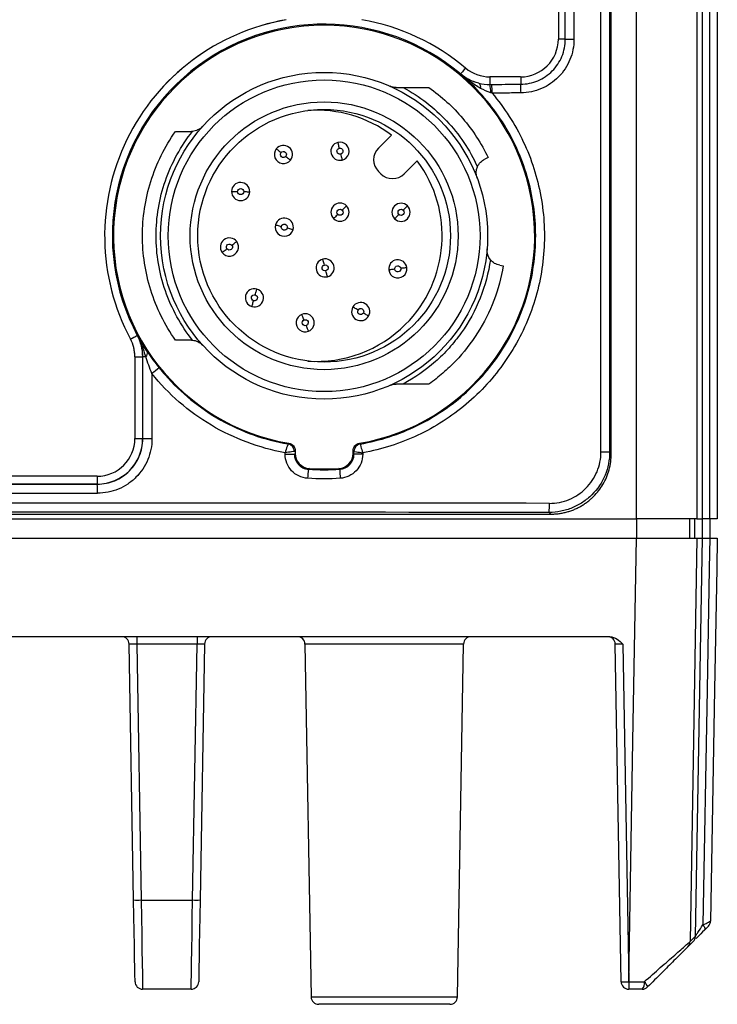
# Model space of a CAD drawing. Header units: millimetres. Extents: x 10 to 272, y 8 to 208.
# Tile 34 of 36: x 167 to 182, y 79 to 101. Entities that reach past the tile are written whole.
import ezdxf

# ---------------------------------------------------------------- set-up
doc = ezdxf.new("R2010")
doc.units = ezdxf.units.MM
doc.linetypes.add('HIDDEN', pattern=[1.905, 1.27, -0.635])

msp = doc.modelspace()

# ---------------------------------------------------------------- linework, layer by layer
at = {"color": 7, "linetype": 'Continuous', "lineweight": 25}
for p, q in [((180.487, 89.902), (180.487, 105.669)), ((181.82, 105.669), (181.82, 89.902)), ((181.939, 89.902), (181.939, 105.669)), ((182.101, 89.902), (182.101, 105.669)), ((182.267, 105.669), (182.267, 89.902)), ((179.705, 91.373), (179.705, 104.298)), ((179.897, 104.298), (179.897, 91.373)), ((179.934, 91.335), (179.934, 104.335)), ((178.768, 104.002), (178.768, 100.469)), ((178.92, 100.465), (178.92, 104.006)), ((179.111, 104.006), (179.111, 100.465)), ((178.92, 100.465), (178.768, 100.465)), ((178.92, 100.465), (179.111, 100.465)), ((177.26, 99.635), (177.26, 99.471)), ((177.934, 99.635), (177.261, 99.635)), ((177.938, 99.635), (177.938, 99.474)), ((174.808, 98.068), (175.094, 98.354)), ((177.22, 97.857), (177.147, 97.823)), ((175.66, 97.788), (175.374, 97.502)), ((174.855, 97.502), (174.808, 97.55)), ((177.475, 95.488), (177.554, 95.475)), ((169.443, 93.47), (169.613, 93.47)), ((169.443, 93.469), (169.443, 91.669)), ((169.613, 93.47), (169.613, 91.665)), ((169.615, 91.663), (169.615, 93.47)), ((169.682, 93.47), (169.615, 93.47)), ((169.818, 93.099), (169.818, 91.663)), ((169.443, 91.665), (169.613, 91.665)), ((169.613, 91.665), (169.615, 91.663)), ((169.818, 91.663), (169.615, 91.663)), ((172.749, 91.324), (172.749, 91.356)), ((172.972, 91.399), (172.972, 91.34)), ((174.247, 91.34), (174.247, 91.399)), ((174.266, 91.323), (174.266, 91.383)), ((174.46, 91.355), (174.46, 91.323)), ((179.705, 91.373), (179.897, 91.373)), ((179.897, 91.373), (179.934, 91.335)), ((172.749, 91.324), (172.954, 91.324)), ((174.46, 91.323), (174.266, 91.323)), ((168.609, 90.835), (155.593, 90.835)), ((168.613, 90.835), (168.613, 90.665)), ((168.613, 90.665), (155.589, 90.665)), ((168.615, 90.663), (168.613, 90.665)), ((178.601, 90.002), (178.563, 90.04)), ((143.715, 89.902), (180.487, 89.902)), ((145.601, 90.002), (178.601, 90.002)), ((178.601, 90.002), (178.601, 90.002)), ((181.82, 89.902), (180.487, 89.902)), ((180.496, 89.469), (180.496, 89.902)), ((181.662, 89.469), (181.662, 89.902)), ((181.772, 89.469), (181.772, 89.902)), ((181.82, 89.902), (181.939, 89.902)), ((181.934, 89.902), (181.934, 89.469)), ((182.101, 89.902), (181.939, 89.902)), ((182.1, 89.902), (182.1, 89.469)), ((182.267, 89.902), (182.101, 89.902)), ((143.715, 89.469), (180.487, 89.469)), ((181.785, 80.694), (181.939, 89.469)), ((181.82, 89.469), (181.939, 89.469)), ((179.9, 87.302), (144.302, 87.302)), ((169.482, 87.302), (169.482, 87.138)), ((170.81, 87.302), (170.81, 87.138)), ((169.414, 81.5), (169.316, 87.138)), ((170.81, 87.138), (169.482, 87.138)), ((169.482, 87.138), (169.581, 81.5)), ((170.712, 81.5), (170.81, 87.138)), ((170.977, 87.138), (170.878, 81.5)), ((173.187, 87.138), (173.323, 79.366)), ((176.682, 87.138), (173.187, 87.138)), ((176.546, 79.366), (176.682, 87.138)), ((180.15, 79.699), (180.021, 87.138)), ((180.187, 87.138), (180.317, 79.699)), ((169.581, 81.5), (170.712, 81.5)), ((181.737, 80.588), (181.619, 80.47)), ((180.317, 79.699), (180.32, 79.699)), ((180.317, 79.699), (180.317, 79.535)), ((180.32, 79.699), (180.32, 79.535)), ((170.68, 79.535), (169.612, 79.535)), ((180.32, 79.535), (180.317, 79.535)), ((173.323, 79.366), (176.546, 79.366)), ((176.379, 79.202), (173.49, 79.202))]:
    msp.add_line(p, q, dxfattribs=at)
at = {"color": 7, "linetype": 'HIDDEN', "lineweight": 18}
for p, q in [((178.768, 104.002), (178.768, 100.469)), ((177.934, 99.635), (177.261, 99.635)), ((169.443, 93.469), (169.443, 91.669)), ((168.609, 90.835), (155.593, 90.835))]:
    msp.add_line(p, q, dxfattribs=at)
at = {"color": 7, "linetype": 'Continuous', "lineweight": 25, "flags": 128}
for points in [[(176.725, 99.831), (176.719, 99.824), (176.695, 99.796), (176.673, 99.769), (176.654, 99.746), (176.638, 99.727), (176.626, 99.713), (176.618, 99.704), (176.615, 99.701)], [(176.613, 99.695), (176.614, 99.698), (176.615, 99.701)], [(173.909, 98.192), (173.91, 98.19), (173.912, 98.183), (173.915, 98.171), (173.919, 98.155), (173.924, 98.135), (173.929, 98.113), (173.935, 98.088), (173.942, 98.063)], [(172.556, 98.05), (172.558, 98.049), (172.564, 98.044), (172.574, 98.037), (172.587, 98.026), (172.603, 98.014), (172.621, 97.999), (172.64, 97.984), (172.661, 97.968)], [(172.765, 97.885), (172.786, 97.869), (172.805, 97.853), (172.823, 97.839), (172.839, 97.826), (172.852, 97.816), (172.862, 97.808), (172.868, 97.804), (172.87, 97.802)], [(173.974, 97.934), (173.98, 97.908), (173.986, 97.884), (173.992, 97.862), (173.997, 97.842), (174.001, 97.826), (174.004, 97.814), (174.005, 97.807), (174.006, 97.804)], [(171.571, 97.112), (171.574, 97.112), (171.581, 97.112), (171.593, 97.112), (171.61, 97.111), (171.63, 97.111), (171.653, 97.111), (171.678, 97.111), (171.704, 97.11)], [(171.838, 97.108), (171.864, 97.108), (171.889, 97.108), (171.912, 97.107), (171.932, 97.107), (171.948, 97.107), (171.961, 97.107), (171.968, 97.107), (171.971, 97.107)], [(174.101, 96.795), (174.099, 96.794), (174.094, 96.788), (174.085, 96.779), (174.073, 96.768), (174.059, 96.753), (174.043, 96.737), (174.025, 96.719), (174.007, 96.701)], [(175.445, 96.793), (175.444, 96.792), (175.438, 96.786), (175.43, 96.778), (175.418, 96.766), (175.404, 96.752), (175.387, 96.735), (175.37, 96.718), (175.351, 96.699)], [(173.912, 96.607), (173.894, 96.588), (173.876, 96.571), (173.86, 96.554), (173.846, 96.54), (173.834, 96.528), (173.825, 96.52), (173.82, 96.514), (173.818, 96.512)], [(175.257, 96.605), (175.239, 96.586), (175.221, 96.569), (175.205, 96.552), (175.19, 96.538), (175.179, 96.526), (175.17, 96.518), (175.164, 96.512), (175.163, 96.511)], [(172.539, 96.377), (172.542, 96.376), (172.549, 96.374), (172.561, 96.371), (172.577, 96.367), (172.597, 96.362), (172.619, 96.356), (172.643, 96.349), (172.668, 96.342)], [(172.797, 96.308), (172.822, 96.301), (172.846, 96.295), (172.869, 96.289), (172.888, 96.283), (172.904, 96.279), (172.916, 96.276), (172.923, 96.274), (172.926, 96.273)], [(171.577, 95.927), (171.598, 95.943), (171.618, 95.958), (171.636, 95.972), (171.652, 95.984), (171.666, 95.994), (171.676, 96.001), (171.682, 96.006), (171.684, 96.007)], [(171.364, 95.767), (171.366, 95.769), (171.372, 95.773), (171.382, 95.781), (171.395, 95.791), (171.411, 95.803), (171.43, 95.817), (171.45, 95.832), (171.47, 95.847)], [(173.614, 95.491), (173.607, 95.517), (173.6, 95.541), (173.594, 95.563), (173.589, 95.582), (173.585, 95.598), (173.582, 95.61), (173.58, 95.618), (173.579, 95.62)], [(173.683, 95.234), (173.682, 95.236), (173.68, 95.244), (173.677, 95.256), (173.672, 95.272), (173.667, 95.291), (173.661, 95.313), (173.655, 95.337), (173.648, 95.363)], [(175.166, 95.399), (175.14, 95.395), (175.115, 95.392), (175.092, 95.389), (175.072, 95.387), (175.056, 95.384), (175.044, 95.383), (175.036, 95.382), (175.034, 95.382)], [(175.43, 95.433), (175.428, 95.433), (175.42, 95.432), (175.408, 95.43), (175.392, 95.428), (175.372, 95.425), (175.349, 95.422), (175.324, 95.419), (175.298, 95.416)], [(172.092, 94.833), (172.099, 94.858), (172.105, 94.882), (172.112, 94.904), (172.117, 94.923), (172.121, 94.939), (172.125, 94.951), (172.127, 94.959), (172.127, 94.961)], [(172.021, 94.576), (172.021, 94.578), (172.023, 94.585), (172.027, 94.597), (172.031, 94.613), (172.036, 94.633), (172.043, 94.655), (172.049, 94.679), (172.056, 94.704)], [(173.168, 94.28), (173.158, 94.304), (173.149, 94.327), (173.14, 94.348), (173.132, 94.367), (173.126, 94.382), (173.121, 94.394), (173.118, 94.401), (173.118, 94.403)], [(174.357, 94.499), (174.335, 94.512), (174.313, 94.525), (174.293, 94.536), (174.276, 94.546), (174.262, 94.555), (174.251, 94.561), (174.244, 94.565), (174.242, 94.566)], [(174.588, 94.365), (174.586, 94.366), (174.579, 94.37), (174.568, 94.376), (174.554, 94.384), (174.537, 94.394), (174.517, 94.406), (174.495, 94.419), (174.473, 94.432)], [(173.268, 94.033), (173.267, 94.035), (173.264, 94.042), (173.26, 94.054), (173.253, 94.069), (173.246, 94.088), (173.237, 94.109), (173.228, 94.132), (173.218, 94.156)], [(169.345, 93.86), (169.353, 93.864), (169.385, 93.882), (169.416, 93.898), (169.442, 93.912), (169.464, 93.924), (169.481, 93.933), (169.491, 93.938), (169.495, 93.94)], [(169.495, 93.94), (169.496, 93.94), (169.497, 93.941)], [(169.615, 93.47), (169.614, 93.47), (169.613, 93.47)], [(172.816, 91.548), (172.818, 91.55), (172.833, 91.563)], [(174.386, 91.563), (174.392, 91.558), (174.404, 91.547)], [(172.972, 91.399), (172.961, 91.39), (172.954, 91.384)], [(172.954, 91.324), (172.961, 91.33), (172.972, 91.34)], [(174.266, 91.383), (174.258, 91.389), (174.247, 91.399)], [(174.247, 91.34), (174.258, 91.33), (174.266, 91.323)], [(173.284, 91.008), (173.271, 90.997), (173.265, 90.991)], [(173.954, 90.991), (173.946, 90.998), (173.935, 91.008)], [(180.32, 79.699), (180.411, 85.002), (180.487, 89.469)], [(181.82, 89.469), (181.774, 86.803), (181.668, 80.585)], [(182.101, 89.469), (182.09, 88.802), (182.043, 86.136), (181.952, 80.952)], [(182.267, 89.469), (182.255, 88.802), (182.209, 86.136), (182.12, 81.037)], [(169.446, 79.699), (169.445, 79.733), (169.443, 79.836), (169.44, 80.001), (169.437, 80.225), (169.432, 80.497), (169.426, 80.809), (169.42, 81.147), (169.414, 81.5)], [(169.581, 81.5), (169.587, 81.115), (169.593, 80.746), (169.598, 80.406), (169.603, 80.109), (169.607, 79.865), (169.61, 79.684), (169.612, 79.573), (169.612, 79.535)], [(170.68, 79.535), (170.681, 79.573), (170.683, 79.684), (170.686, 79.865), (170.689, 80.109), (170.694, 80.406), (170.7, 80.746), (170.706, 81.115), (170.712, 81.5)], [(170.878, 81.5), (170.872, 81.147), (170.866, 80.809), (170.861, 80.497), (170.856, 80.225), (170.852, 80.001), (170.849, 79.836), (170.848, 79.733), (170.847, 79.699)], [(181.952, 80.952), (181.965, 80.934), (181.976, 80.915), (181.985, 80.898), (181.991, 80.882), (181.994, 80.868), (181.994, 80.855), (181.992, 80.845), (181.986, 80.837)]]:
    msp.add_lwpolyline(points, dxfattribs=at)
at = {"color": 7, "linetype": 'Continuous', "lineweight": 25}
for radius in [3.6, 3.433, 2.95, 2.783]:
    msp.add_circle((173.609, 96.135), radius, dxfattribs=at)
for centre, radius, start, end in [((173.609, 96.135), 4.833, 99.9282, 208.0725), ((173.609, 96.135), 4.833, 49.8808, 80.0718), ((173.609, 96.135), 4.663, 49.8676, 208.0815), ((173.609, 96.135), 4.638, 279.6388, 260.3612), ((177.934, 100.469), 0.833, 270, 0), ((177.261, 100.469), 0.833, 229.8808, 270), ((176.946, 99.407), 0.112, 347.9123, 53.2254), ((176.481, 99.297), 0.797, 359.2327, 12.5648), ((175.012, 99.291), 2.296, 359.6462, 4.4948), ((175.528, 99.286), 2.417, 359.9292, 4.4584), ((173.441, 96.135), 2.767, 53.3129, 93.9316), ((172.713, 97.926), 0.2, 321.625, 141.625), ((173.958, 97.998), 0.2, 104, 284), ((173.958, 97.998), 0.2, 284, 104), ((175.067, 97.809), 0.367, 135, 225), ((172.713, 97.926), 0.2, 141.625, 321.625), ((173.441, 96.135), 2.767, 315, 36.6871), ((175.115, 97.762), 0.367, 225, 315), ((171.771, 97.109), 0.2, 359.25, 179.25), ((171.771, 97.109), 0.2, 179.25, 359.25), ((173.96, 96.654), 0.2, 45, 225), ((173.96, 96.654), 0.2, 225, 45), ((175.304, 96.652), 0.2, 45, 225), ((175.304, 96.652), 0.2, 225, 45), ((172.733, 96.325), 0.2, 165, 345), ((172.733, 96.325), 0.2, 345, 165), ((171.524, 95.887), 0.2, 36.875, 216.875), ((171.524, 95.887), 0.2, 216.875, 36.875), ((173.631, 95.427), 0.2, 105, 285), ((173.631, 95.427), 0.2, 285, 105), ((175.232, 95.407), 0.2, 7.375, 187.375), ((175.232, 95.407), 0.2, 187.375, 7.375), ((172.074, 94.768), 0.2, 74.5, 254.5), ((172.074, 94.768), 0.2, 254.5, 74.5), ((174.415, 94.465), 0.2, 329.75, 149.75), ((173.193, 94.218), 0.2, 112.125, 292.125), ((173.193, 94.218), 0.2, 292.125, 112.125), ((174.415, 94.465), 0.2, 149.75, 329.75), ((173.441, 96.135), 2.767, 266.0299, 315), ((168.609, 93.469), 0.833, 0, 28.0725), ((169.615, 93.552), 0.106, 309.5296, 15.2811), ((172.835, 89.414), 4.762, 126.8692, 129.309), ((168.609, 91.669), 0.833, 270, 0), ((172.787, 91.384), 0.167, 0.015, 80.1294), ((174.432, 91.383), 0.167, 99.8414, 179.9835), ((174.432, 91.383), 0.167, 99.8759, 179.9402), ((175.282, 90.703), 2.038, 171.8798, 177.5163), ((173.609, 96.135), 5.138, 266.3661, 273.6339), ((175.861, 90.966), 1.906, 179.2687, 185.2727), ((165.154, 90.511), 3.464, 359.2076, 2.516), ((177.195, 90.192), 1.376, 353.6539, 1.9925), ((169.149, 87.135), 0.167, 1, 90), ((171.143, 87.135), 0.167, 90, 179), ((173.021, 87.135), 0.167, 1, 90), ((176.848, 87.135), 0.167, 90, 179), ((179.854, 87.135), 0.167, 1, 90), ((169.498, 83.888), 2.389, 268.001, 271.999), ((170.795, 83.888), 2.389, 268.001, 271.999), ((181.953, 81.039), 0.167, 315.0016, 358.9996), ((181.501, 80.588), 0.167, 315.0037, 359.0205), ((181.616, 80.702), 0.167, 315.0002, 358.9999), ((181.619, 80.705), 0.167, 315, 355.4367), ((169.612, 79.702), 0.167, 181, 270), ((170.68, 79.702), 0.167, 270, 359), ((180.234, 82.086), 2.389, 268.001, 271.999), ((180.317, 79.702), 0.167, 181, 270), ((180.466, 79.661), 0.195, 319.9526, 11.0372), ((180.53, 79.532), 0.209, 14.3906, 52.5982), ((180.615, 79.702), 0.167, 270, 315), ((173.49, 79.369), 0.167, 181, 270), ((176.379, 79.369), 0.167, 270, 359)]:
    msp.add_arc(centre, radius, start, end, dxfattribs=at)
at = {"color": 7, "linetype": 'HIDDEN', "lineweight": 18}
for centre, radius, start, end in [((173.609, 96.135), 4.833, 99.9282, 208.0725), ((173.609, 96.135), 4.833, 49.8808, 80.0718), ((177.934, 100.469), 0.833, 270, 0), ((177.261, 100.469), 0.833, 229.8808, 270), ((168.609, 93.469), 0.833, 0, 28.0725), ((168.609, 91.669), 0.833, 270, 0)]:
    msp.add_arc(centre, radius, start, end, dxfattribs=at)
at = {"color": 7, "linetype": 'Continuous', "lineweight": 25}
for centre, major_axis, ratio, start_param, end_param in [((168.613, 91.665), (0.707, -0.707), 0.999817, 5.497939, 7.068431), ((162.101, 98.222), (433.133, 0), 0.017455, 4.697349, 4.727429), ((162.101, 98.022), (433.333, 0), 0.017447, 4.697349, 4.727429), ((162.101, 82.685), (433.333, 0), 0.017447, 1.53278, 1.608812), ((162.101, 82.485), (433.133, 0), 0.017455, 1.53278, 1.608812), ((169.483, 87.135), (0.167, -0.003), 0.017429, 1.57171, 3.142201), ((170.81, 87.135), (0.167, 0.003), 0.017429, 6.282577, 7.853068), ((180.187, 87.135), (0.167, -0.003), 0.017429, 1.57171, 3.142201)]:
    msp.add_ellipse(centre, major_axis=major_axis, ratio=ratio, start_param=start_param, end_param=end_param, dxfattribs=at)
for points, knots in [([(177.938, 99.474), (178.068, 99.475), (178.196, 99.502), (178.434, 99.602), (178.542, 99.675), (178.724, 99.859), (178.797, 99.968), (178.87, 100.147), (178.889, 100.21), (178.914, 100.336), (178.92, 100.4), (178.92, 100.465)], [0, 0, 0, 0, 0.25, 0.25, 0.5, 0.5, 0.75, 0.75, 0.875, 0.875, 1, 1, 1, 1]), ([(179.111, 100.465), (179.111, 100.388), (179.103, 100.312), (179.074, 100.162), (179.052, 100.087), (178.994, 99.946), (178.958, 99.878), (178.874, 99.75), (178.825, 99.69), (178.717, 99.58), (178.657, 99.53), (178.531, 99.444), (178.464, 99.408), (178.253, 99.317), (178.1, 99.285), (177.945, 99.283)], [0, 0, 0, 0, 0.125, 0.125, 0.25, 0.25, 0.375, 0.375, 0.5, 0.5, 0.625, 0.625, 0.75, 0.75, 1, 1, 1, 1]), ([(174.404, 91.547), (174.842, 91.623), (175.259, 91.758), (175.855, 92.05), (176.047, 92.161), (176.41, 92.407), (176.582, 92.543), (176.907, 92.839), (177.061, 93), (177.342, 93.34), (177.469, 93.518), (177.698, 93.892), (177.799, 94.088), (177.975, 94.495), (178.048, 94.703), (178.162, 95.125), (178.205, 95.34), (178.26, 95.778), (178.271, 96.001), (178.263, 96.443), (178.243, 96.665), (178.172, 97.101), (178.071, 97.528), (177.911, 97.937), (177.721, 98.337), (177.611, 98.53), (177.368, 98.895), (177.235, 99.068), (176.942, 99.397), (176.783, 99.552), (176.613, 99.695)], [0, 0, 0, 0, 0.125, 0.125, 0.1875, 0.1875, 0.25, 0.25, 0.3125, 0.3125, 0.375, 0.375, 0.4375, 0.4375, 0.5, 0.5, 0.5625, 0.5625, 0.625, 0.625, 0.6875, 0.6875, 0.75, 0.8125, 0.8125, 0.875, 0.875, 0.9375, 0.9375, 1, 1, 1, 1]), ([(177.056, 99.383), (176.975, 99.428), (176.899, 99.478), (176.753, 99.583), (176.682, 99.638), (176.613, 99.695)], [0, 0, 0, 0, 0.5, 0.5, 1, 1, 1, 1]), ([(177.013, 99.496), (176.933, 99.516), (176.861, 99.543), (176.729, 99.61), (176.668, 99.65), (176.613, 99.695)], [0, 0, 0, 0, 0.5, 0.5, 1, 1, 1, 1]), ([(177.013, 99.496), (176.941, 99.514), (176.869, 99.542), (176.736, 99.61), (176.673, 99.652), (176.615, 99.701)], [0, 0, 0, 0, 0.5, 0.5, 1, 1, 1, 1]), ([(175.194, 99.402), (175.226, 99.402), (175.258, 99.402), (175.29, 99.402), (175.309, 99.402), (175.328, 99.402), (175.347, 99.402)], [0, 0, 0, 0, 0.0001495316, 0.0001495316, 0.0001495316, 0.000238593, 0.000238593, 0.000238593, 0.000238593]), ([(175.347, 99.402), (175.529, 99.305), (175.702, 99.194), (176.024, 98.947), (176.171, 98.812), (176.581, 98.375), (176.815, 98.029), (176.984, 97.653)], [0, 0, 0, 0, 0.25, 0.25, 0.5, 0.5, 1, 1, 1, 1]), ([(175.347, 99.402), (175.421, 99.402), (175.495, 99.402), (175.568, 99.402), (175.627, 99.402), (175.685, 99.402), (175.743, 99.402), (175.802, 99.402), (175.86, 99.402), (175.918, 99.402)], [0, 0, 0, 0, 0.0003472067, 0.0003472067, 0.0003472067, 0.0006241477, 0.0006241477, 0.0006241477, 0.0009011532, 0.0009011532, 0.0009011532, 0.0009011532]), ([(175.918, 99.402), (176.058, 99.303), (176.19, 99.196), (176.438, 98.969), (176.553, 98.849), (176.881, 98.462), (177.071, 98.17), (177.22, 97.857)], [0, 0, 0, 0, 0.25, 0.25, 0.5, 0.5, 1, 1, 1, 1]), ([(177.301, 99.471), (177.4, 99.471), (177.499, 99.472), (177.598, 99.472), (177.711, 99.473), (177.825, 99.474), (177.938, 99.474)], [0, 0, 0, 0, 0.0004456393, 0.0004456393, 0.0004456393, 0.0009562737, 0.0009562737, 0.0009562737, 0.0009562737]), ([(177.308, 99.277), (177.445, 99.115), (177.571, 98.945), (177.801, 98.588), (177.905, 98.401), (178.178, 97.823), (178.306, 97.421), (178.42, 96.794), (178.445, 96.58), (178.465, 96.155), (178.461, 95.942), (178.408, 95.302), (178.317, 94.89), (178.102, 94.291), (178.016, 94.094), (177.821, 93.717), (177.712, 93.536), (177.471, 93.19), (177.339, 93.024), (177.052, 92.708), (176.898, 92.561), (176.576, 92.288), (176.406, 92.163), (176.05, 91.934), (175.862, 91.83), (175.284, 91.559), (174.881, 91.43), (174.46, 91.355)], [0, 0, 0, 0, 0.0625, 0.0625, 0.125, 0.125, 0.25, 0.25, 0.3125, 0.3125, 0.375, 0.375, 0.5, 0.5, 0.5625, 0.5625, 0.625, 0.625, 0.6875, 0.6875, 0.75, 0.75, 0.8125, 0.8125, 0.875, 0.875, 1, 1, 1, 1]), ([(177.945, 99.283), (177.832, 99.282), (177.718, 99.281), (177.605, 99.28), (177.506, 99.279), (177.407, 99.278), (177.308, 99.277)], [0, 0, 0, 0, 0.0005111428, 0.0005111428, 0.0005111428, 0.0009572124, 0.0009572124, 0.0009572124, 0.0009572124]), ([(170.337, 93.835), (170.102, 94.169), (169.916, 94.544), (169.67, 95.33), (169.609, 95.739), (169.609, 96.532), (169.67, 96.941), (169.916, 97.726), (170.102, 98.102), (170.337, 98.435)], [0, 0, 0, 0, 0.25, 0.25, 0.5, 0.5, 0.75, 0.75, 1, 1, 1, 1]), ([(170.712, 93.834), (170.457, 94.156), (170.251, 94.528), (169.977, 95.317), (169.909, 95.733), (169.909, 96.538), (169.977, 96.953), (170.251, 97.743), (170.457, 98.115), (170.712, 98.436)], [0, 0, 0, 0, 0.25, 0.25, 0.5, 0.5, 0.75, 0.75, 1, 1, 1, 1]), ([(170.337, 98.435), (170.395, 98.435), (170.453, 98.435), (170.512, 98.435), (170.57, 98.435), (170.629, 98.435), (170.688, 98.435)], [0, 0, 0, 0, 0.0002882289, 0.0002882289, 0.0002882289, 0.0005764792, 0.0005764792, 0.0005764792, 0.0005764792]), ([(173.974, 97.934), (173.938, 97.925), (173.902, 97.947), (173.884, 98.018), (173.906, 98.054), (173.942, 98.063)], [0, 0, 0, 0, 0.5, 0.5, 1, 1, 1, 1]), ([(173.942, 98.063), (173.977, 98.072), (174.013, 98.05), (174.031, 97.979), (174.01, 97.943), (173.974, 97.934)], [0, 0, 0, 0, 0.5, 0.5, 1, 1, 1, 1]), ([(172.765, 97.885), (172.742, 97.856), (172.7, 97.851), (172.643, 97.897), (172.638, 97.939), (172.661, 97.968)], [0, 0, 0, 0, 0.5, 0.5, 1, 1, 1, 1]), ([(172.661, 97.968), (172.683, 97.997), (172.725, 98.001), (172.783, 97.956), (172.788, 97.914), (172.765, 97.885)], [0, 0, 0, 0, 0.5, 0.5, 1, 1, 1, 1]), ([(171.704, 97.11), (171.705, 97.147), (171.735, 97.176), (171.809, 97.175), (171.838, 97.145), (171.838, 97.108)], [0, 0, 0, 0, 0.5, 0.5, 1, 1, 1, 1]), ([(171.838, 97.108), (171.837, 97.072), (171.807, 97.042), (171.733, 97.043), (171.704, 97.073), (171.704, 97.11)], [0, 0, 0, 0, 0.5, 0.5, 1, 1, 1, 1]), ([(173.912, 96.607), (173.886, 96.633), (173.886, 96.675), (173.938, 96.727), (173.981, 96.727), (174.007, 96.701)], [0, 0, 0, 0, 0.5, 0.5, 1, 1, 1, 1]), ([(174.007, 96.701), (174.033, 96.675), (174.033, 96.633), (173.981, 96.581), (173.938, 96.581), (173.912, 96.607)], [0, 0, 0, 0, 0.5, 0.5, 1, 1, 1, 1]), ([(175.257, 96.605), (175.231, 96.631), (175.231, 96.673), (175.283, 96.725), (175.325, 96.725), (175.351, 96.699)], [0, 0, 0, 0, 0.5, 0.5, 1, 1, 1, 1]), ([(175.351, 96.699), (175.377, 96.673), (175.377, 96.631), (175.325, 96.579), (175.283, 96.579), (175.257, 96.605)], [0, 0, 0, 0, 0.5, 0.5, 1, 1, 1, 1]), ([(172.797, 96.308), (172.788, 96.272), (172.751, 96.251), (172.68, 96.27), (172.659, 96.307), (172.668, 96.342)], [0, 0, 0, 0, 0.5, 0.5, 1, 1, 1, 1]), ([(172.668, 96.342), (172.678, 96.378), (172.714, 96.399), (172.785, 96.38), (172.807, 96.343), (172.797, 96.308)], [0, 0, 0, 0, 0.5, 0.5, 1, 1, 1, 1]), ([(171.47, 95.847), (171.448, 95.877), (171.454, 95.918), (171.513, 95.963), (171.555, 95.957), (171.577, 95.927)], [0, 0, 0, 0, 0.5, 0.5, 1, 1, 1, 1]), ([(171.577, 95.927), (171.599, 95.898), (171.593, 95.856), (171.534, 95.812), (171.492, 95.818), (171.47, 95.847)], [0, 0, 0, 0, 0.5, 0.5, 1, 1, 1, 1]), ([(173.648, 95.363), (173.613, 95.353), (173.576, 95.374), (173.557, 95.445), (173.578, 95.482), (173.614, 95.491)], [0, 0, 0, 0, 0.5, 0.5, 1, 1, 1, 1]), ([(173.614, 95.491), (173.649, 95.501), (173.686, 95.48), (173.705, 95.409), (173.684, 95.372), (173.648, 95.363)], [0, 0, 0, 0, 0.5, 0.5, 1, 1, 1, 1]), ([(175.166, 95.399), (175.161, 95.435), (175.187, 95.469), (175.26, 95.478), (175.293, 95.452), (175.298, 95.416)], [0, 0, 0, 0, 0.5, 0.5, 1, 1, 1, 1]), ([(177.271, 95.607), (177.23, 95.321), (177.155, 95.036), (176.937, 94.492), (176.796, 94.233), (176.545, 93.879), (176.455, 93.767), (176.265, 93.555), (176.165, 93.456), (175.845, 93.173), (175.605, 93.006), (175.347, 92.869)], [0, 0, 0, 0, 0.25, 0.25, 0.5, 0.5, 0.625, 0.625, 0.75, 0.75, 1, 1, 1, 1]), ([(177.554, 95.475), (177.511, 95.215), (177.441, 94.957), (177.251, 94.459), (177.13, 94.219), (176.847, 93.772), (176.684, 93.564), (176.418, 93.284), (176.325, 93.196), (176.129, 93.026), (176.025, 92.945), (175.918, 92.869)], [0, 0, 0, 0, 0.25, 0.25, 0.5, 0.5, 0.75, 0.75, 0.875, 0.875, 1, 1, 1, 1]), ([(177.475, 95.488), (177.436, 95.495), (177.399, 95.508), (177.33, 95.548), (177.298, 95.574), (177.271, 95.607)], [0, 0, 0, 0, 0.5, 0.5, 1, 1, 1, 1]), ([(175.298, 95.416), (175.303, 95.379), (175.277, 95.346), (175.204, 95.336), (175.171, 95.362), (175.166, 95.399)], [0, 0, 0, 0, 0.5, 0.5, 1, 1, 1, 1]), ([(172.056, 94.704), (172.021, 94.714), (172, 94.751), (172.02, 94.822), (172.056, 94.842), (172.092, 94.833)], [0, 0, 0, 0, 0.5, 0.5, 1, 1, 1, 1]), ([(172.092, 94.833), (172.127, 94.823), (172.148, 94.786), (172.128, 94.715), (172.092, 94.694), (172.056, 94.704)], [0, 0, 0, 0, 0.5, 0.5, 1, 1, 1, 1]), ([(174.473, 94.432), (174.454, 94.4), (174.413, 94.389), (174.35, 94.426), (174.339, 94.467), (174.357, 94.499)], [0, 0, 0, 0, 0.5, 0.5, 1, 1, 1, 1]), ([(174.357, 94.499), (174.376, 94.531), (174.417, 94.541), (174.48, 94.504), (174.491, 94.463), (174.473, 94.432)], [0, 0, 0, 0, 0.5, 0.5, 1, 1, 1, 1]), ([(173.218, 94.156), (173.184, 94.142), (173.145, 94.159), (173.117, 94.227), (173.134, 94.266), (173.168, 94.28)], [0, 0, 0, 0, 0.5, 0.5, 1, 1, 1, 1]), ([(173.168, 94.28), (173.202, 94.294), (173.241, 94.277), (173.268, 94.209), (173.252, 94.17), (173.218, 94.156)], [0, 0, 0, 0, 0.5, 0.5, 1, 1, 1, 1]), ([(169.495, 93.94), (169.534, 93.868), (169.563, 93.79), (169.603, 93.632), (169.613, 93.552), (169.613, 93.47)], [0, 0, 0, 0, 0.5, 0.5, 1, 1, 1, 1]), ([(169.682, 93.47), (169.658, 93.552), (169.633, 93.632), (169.572, 93.79), (169.537, 93.867), (169.497, 93.941)], [0, 0, 0, 0, 0.5, 0.5, 1, 1, 1, 1]), ([(170.688, 93.835), (170.629, 93.835), (170.57, 93.835), (170.512, 93.835), (170.453, 93.835), (170.395, 93.835), (170.337, 93.835)], [0, 0, 0, 0, 0.0002918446, 0.0002918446, 0.0002918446, 0.0005837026, 0.0005837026, 0.0005837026, 0.0005837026]), ([(169.717, 93.58), (169.755, 93.523), (169.797, 93.463), (169.884, 93.344), (169.93, 93.284), (169.978, 93.224)], [0, 0, 0, 0, 0.5, 0.5, 1, 1, 1, 1]), ([(169.818, 93.099), (169.793, 93.161), (169.77, 93.223), (169.724, 93.347), (169.703, 93.409), (169.682, 93.47)], [0, 0, 0, 0, 0.5, 0.5, 1, 1, 1, 1]), ([(172.749, 91.356), (172.461, 91.407), (172.182, 91.484), (171.641, 91.686), (171.376, 91.812), (170.876, 92.11), (170.64, 92.281), (170.2, 92.663), (170, 92.872), (169.818, 93.099)], [0, 0, 0, 0, 0.25, 0.25, 0.5, 0.5, 0.75, 0.75, 1, 1, 1, 1]), ([(170.106, 93.071), (170.279, 92.872), (170.47, 92.689), (170.882, 92.354), (171.1, 92.206), (171.563, 91.946), (171.804, 91.836), (172.299, 91.66), (172.554, 91.593), (172.816, 91.548)], [0, 0, 0, 0, 0.25, 0.25, 0.5, 0.5, 0.75, 0.75, 1, 1, 1, 1]), ([(175.347, 92.869), (175.327, 92.869), (175.307, 92.869), (175.287, 92.869), (175.256, 92.869), (175.225, 92.869), (175.194, 92.869)], [0.0002003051, 0.0002003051, 0.0002003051, 0.0002003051, 0.0002926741, 0.0002926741, 0.0002926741, 0.0004358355, 0.0004358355, 0.0004358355, 0.0004358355]), ([(168.615, 90.663), (168.681, 90.663), (168.746, 90.669), (168.874, 90.695), (168.937, 90.714), (169.058, 90.764), (169.116, 90.795), (169.224, 90.867), (169.276, 90.91), (169.414, 91.048), (169.488, 91.159), (169.588, 91.4), (169.615, 91.531), (169.615, 91.663)], [0, 0, 0, 0, 0.125, 0.125, 0.25, 0.25, 0.375, 0.375, 0.5, 0.5, 0.75, 0.75, 1, 1, 1, 1]), ([(169.818, 91.663), (169.818, 91.505), (169.786, 91.347), (169.667, 91.059), (169.577, 90.925), (169.411, 90.759), (169.349, 90.708), (169.219, 90.621), (169.15, 90.584), (169.005, 90.524), (168.929, 90.501), (168.775, 90.471), (168.697, 90.463), (168.618, 90.463)], [0, 0, 0, 0, 0.25, 0.25, 0.5, 0.5, 0.625, 0.625, 0.75, 0.75, 0.875, 0.875, 1, 1, 1, 1]), ([(172.833, 91.563), (172.872, 91.556), (172.907, 91.536), (172.957, 91.476), (172.972, 91.438), (172.972, 91.399)], [0, 0, 0, 0, 0.5, 0.5, 1, 1, 1, 1]), ([(174.247, 91.399), (174.247, 91.438), (174.261, 91.476), (174.312, 91.536), (174.347, 91.556), (174.386, 91.563)], [0, 0, 0, 0, 0.5, 0.5, 1, 1, 1, 1]), ([(172.816, 91.548), (172.814, 91.547), (172.806, 91.526), (172.782, 91.455), (172.765, 91.405), (172.749, 91.356)], [0, 0, 0, 0, 0.5, 0.5, 1, 1, 1, 1]), ([(172.954, 91.384), (172.952, 91.384), (172.928, 91.38), (172.852, 91.37), (172.8, 91.363), (172.749, 91.356)], [0, 0, 0, 0, 0.5, 0.5, 1, 1, 1, 1]), ([(172.972, 91.34), (172.972, 91.256), (173.005, 91.173), (173.119, 91.051), (173.199, 91.013), (173.284, 91.008)], [0, 0, 0, 0, 0.5, 0.5, 1, 1, 1, 1]), ([(173.935, 91.008), (174.019, 91.013), (174.1, 91.051), (174.214, 91.173), (174.247, 91.256), (174.247, 91.34)], [0, 0, 0, 0, 0.5, 0.5, 1, 1, 1, 1]), ([(174.266, 91.383), (174.267, 91.383), (174.288, 91.379), (174.36, 91.369), (174.409, 91.362), (174.46, 91.355)], [0, 0, 0, 0, 0.5, 0.5, 1, 1, 1, 1]), ([(174.404, 91.547), (174.403, 91.545), (174.409, 91.523), (174.429, 91.452), (174.444, 91.404), (174.46, 91.355)], [0, 0, 0, 0, 0.5, 0.5, 1, 1, 1, 1]), ([(179.897, 91.373), (179.897, 91.196), (179.862, 91.021), (179.728, 90.701), (179.629, 90.552), (179.444, 90.368), (179.375, 90.312), (179.231, 90.215), (179.154, 90.175), (178.993, 90.108), (178.908, 90.082), (178.738, 90.049), (178.651, 90.04), (178.563, 90.04)], [0, 0, 0, 0, 0.25, 0.25, 0.5, 0.5, 0.625, 0.625, 0.75, 0.75, 0.875, 0.875, 1, 1, 1, 1]), ([(178.571, 90.24), (178.645, 90.24), (178.719, 90.247), (178.864, 90.276), (178.936, 90.298), (179.073, 90.354), (179.138, 90.389), (179.261, 90.471), (179.32, 90.519), (179.477, 90.675), (179.562, 90.801), (179.675, 91.074), (179.705, 91.223), (179.705, 91.373)], [0, 0, 0, 0, 0.125, 0.125, 0.25, 0.25, 0.375, 0.375, 0.5, 0.5, 0.75, 0.75, 1, 1, 1, 1]), ([(178.601, 90.002), (178.632, 90.003), (178.693, 90.004), (178.783, 90.013), (178.872, 90.029), (178.959, 90.05), (179.043, 90.076), (179.125, 90.108), (179.204, 90.145), (179.279, 90.186), (179.351, 90.232), (179.42, 90.281), (179.484, 90.335), (179.565, 90.411), (179.658, 90.516), (179.753, 90.657), (179.831, 90.811), (179.889, 90.978), (179.927, 91.154), (179.932, 91.274), (179.934, 91.335)], [0, 0, 0, 0, 0.0437718, 0.0871626, 0.1301725, 0.1728016, 0.2150499, 0.2569176, 0.2984047, 0.3395112, 0.3802374, 0.4205832, 0.4605488, 0.5001343, 0.5796419, 0.66067, 0.7432193, 0.8272904, 0.9128838, 1, 1, 1, 1]), ([(173.246, 90.792), (173.112, 90.801), (172.983, 90.862), (172.847, 91.008), (172.811, 91.066), (172.762, 91.19), (172.749, 91.256), (172.749, 91.324)], [0, 0, 0, 0, 0.5, 0.5, 0.75, 0.75, 1, 1, 1, 1]), ([(172.954, 91.324), (172.954, 91.239), (172.987, 91.157), (173.1, 91.035), (173.18, 90.997), (173.265, 90.991)], [0, 0, 0, 0, 0.5, 0.5, 1, 1, 1, 1]), ([(173.954, 90.991), (174.039, 90.996), (174.119, 91.034), (174.233, 91.156), (174.266, 91.239), (174.266, 91.323)], [0, 0, 0, 0, 0.5, 0.5, 1, 1, 1, 1]), ([(174.46, 91.323), (174.46, 91.188), (174.407, 91.056), (174.27, 90.91), (174.216, 90.87), (174.095, 90.813), (174.03, 90.796), (173.962, 90.791)], [0, 0, 0, 0, 0.5, 0.5, 0.75, 0.75, 1, 1, 1, 1]), ([(180.487, 89.469), (180.574, 89.469), (180.66, 89.469), (180.828, 89.469), (180.912, 89.469), (181.072, 89.469), (181.147, 89.469), (181.291, 89.469), (181.359, 89.469), (181.482, 89.469), (181.537, 89.469), (181.635, 89.469), (181.677, 89.469), (181.779, 89.469), (181.817, 89.469), (181.82, 89.469)], [0, 0, 0, 0, 0.125, 0.125, 0.25, 0.25, 0.375, 0.375, 0.5, 0.5, 0.625, 0.625, 0.75, 0.75, 1, 1, 1, 1]), ([(179.9, 87.302), (179.958, 87.302), (180.012, 87.28), (180.106, 87.218), (180.147, 87.178), (180.187, 87.138)], [0, 0, 0, 0, 0.5, 0.5, 1, 1, 1, 1]), ([(181.782, 80.699), (181.782, 80.699), (181.789, 80.709), (181.811, 80.741), (181.826, 80.763), (181.874, 80.836), (181.913, 80.893), (181.952, 80.952)], [0, 0, 0, 0, 0.25, 0.25, 0.5, 0.5, 1, 1, 1, 1]), ([(181.952, 80.952), (182.001, 80.976), (182.042, 80.997), (182.103, 81.028), (182.12, 81.036), (182.12, 81.037)], [0, 0, 0, 0, 0.5, 0.5, 1, 1, 1, 1]), ([(182.071, 80.922), (182.071, 80.922), (182.06, 80.911), (182.028, 80.879), (182.008, 80.859), (181.986, 80.837)], [0, 0, 0, 0, 0.5, 0.5, 1, 1, 1, 1]), ([(181.986, 80.837), (181.93, 80.781), (181.858, 80.709), (181.813, 80.663), (181.803, 80.653)], [0, 0, 0, 0, 0.782964, 1, 1, 1, 1]), ([(180.658, 79.698), (180.78, 79.806), (180.9, 79.911), (181.126, 80.109), (181.235, 80.204), (181.426, 80.371), (181.509, 80.445), (181.599, 80.524), (181.623, 80.545), (181.657, 80.575), (181.666, 80.583), (181.668, 80.585)], [0, 0, 0, 0, 0.25, 0.25, 0.5, 0.5, 0.75, 0.75, 0.875, 0.875, 1, 1, 1, 1]), ([(181.668, 80.585), (181.67, 80.587), (181.68, 80.598), (181.721, 80.638), (181.775, 80.692), (181.776, 80.693), (181.777, 80.694)], [0, 0, 0, 0, 0.026872, 0.134358, 0.56431, 1, 1, 1, 1]), ([(181.619, 80.47), (181.618, 80.469), (181.609, 80.46), (181.578, 80.429), (181.555, 80.406), (181.501, 80.352), (181.468, 80.319), (181.396, 80.246), (181.356, 80.207), (181.23, 80.081), (181.136, 79.986), (180.94, 79.791), (180.838, 79.689), (180.733, 79.584)], [0, 0, 0, 0, 0.125, 0.125, 0.25, 0.25, 0.375, 0.375, 0.5, 0.5, 0.75, 0.75, 1, 1, 1, 1])]:
    msp.add_open_spline(points, degree=3, knots=knots, dxfattribs=at)
for points in [[(175.194, 99.402), (175.149, 99.402), (175.103, 99.411), (175.06, 99.43)], [(177.013, 99.496), (177.093, 99.476), (177.175, 99.47), (177.26, 99.471)], [(177.279, 99.287), (177.2, 99.312), (177.126, 99.344), (177.056, 99.383)], [(177.26, 99.471), (177.273, 99.471), (177.287, 99.471), (177.301, 99.471)], [(177.308, 99.277), (177.298, 99.28), (177.288, 99.283), (177.279, 99.287)], [(170.935, 98.545), (170.876, 98.48), (170.793, 98.442), (170.712, 98.436)], [(170.712, 98.436), (170.704, 98.436), (170.696, 98.435), (170.688, 98.435)], [(176.978, 97.404), (176.947, 97.487), (176.952, 97.579), (176.984, 97.653)], [(176.984, 97.653), (177.017, 97.731), (177.076, 97.789), (177.147, 97.823)], [(177.271, 95.607), (177.22, 95.669), (177.19, 95.755), (177.198, 95.844)], [(169.717, 93.58), (169.632, 93.707), (169.562, 93.823), (169.497, 93.941)], [(169.615, 93.47), (169.615, 93.634), (169.574, 93.796), (169.497, 93.941)], [(170.688, 93.835), (170.696, 93.835), (170.704, 93.835), (170.712, 93.834)], [(170.712, 93.834), (170.792, 93.829), (170.876, 93.791), (170.935, 93.725)], [(169.978, 93.224), (170.019, 93.172), (170.062, 93.121), (170.106, 93.071)], [(175.068, 92.844), (175.108, 92.86), (175.151, 92.869), (175.194, 92.869)], [(175.918, 92.869), (175.729, 92.869), (175.539, 92.869), (175.347, 92.869)], [(172.816, 91.548), (172.816, 91.548), (172.816, 91.548), (172.816, 91.548)], [(172.954, 91.384), (172.954, 91.384), (172.954, 91.384), (172.954, 91.384)], [(174.266, 91.383), (174.266, 91.383), (174.266, 91.383), (174.266, 91.383)], [(174.404, 91.547), (174.404, 91.547), (174.404, 91.547), (174.404, 91.547)], [(173.265, 90.991), (173.495, 90.976), (173.725, 90.975), (173.954, 90.991)], [(173.962, 90.791), (173.724, 90.775), (173.485, 90.775), (173.246, 90.792)], [(181.936, 89.469), (181.935, 89.469), (182, 89.469), (182.101, 89.469)], [(182.101, 89.469), (182.203, 89.469), (182.267, 89.469), (182.267, 89.469)], [(180.32, 79.699), (180.434, 79.699), (180.547, 79.699), (180.658, 79.698)], [(180.615, 79.535), (180.519, 79.535), (180.42, 79.535), (180.32, 79.535)]]:
    msp.add_open_spline(points, degree=3, dxfattribs=at)

doc.saveas('drawing.dxf')
